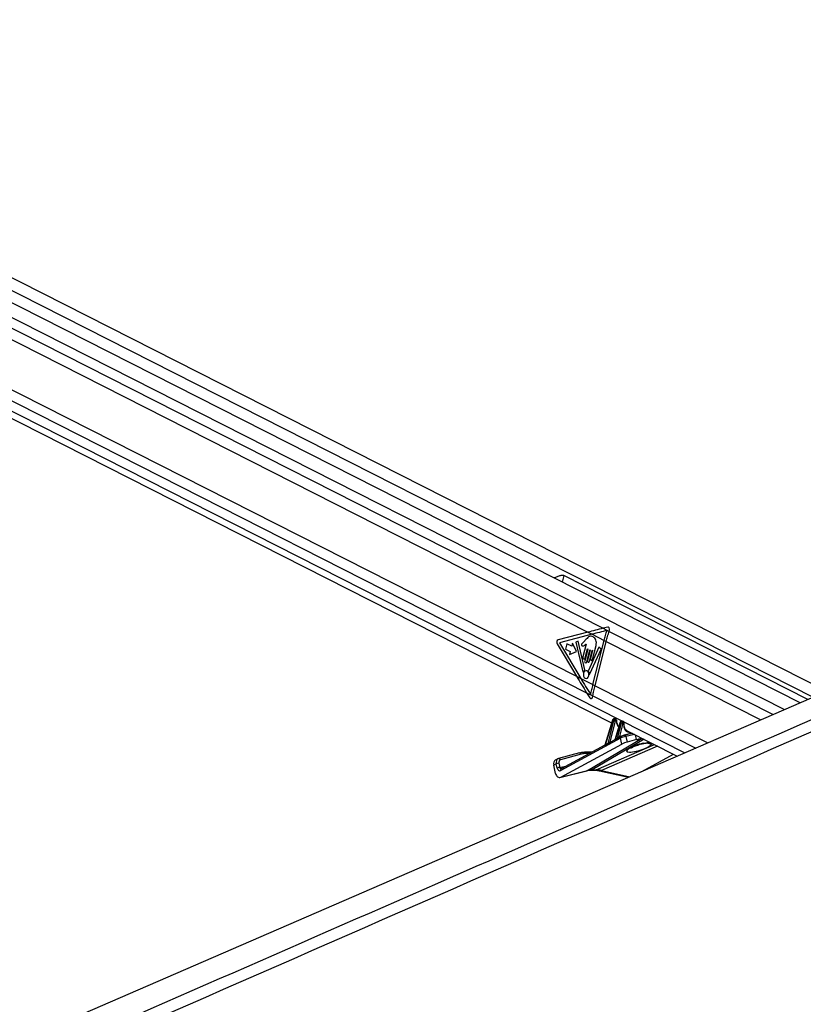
# Model space of a CAD drawing. Header units: millimetres. Extents: x 59675 to 443956, y 27057 to 412240.
# Tile 38 of 67: x 312714 to 333072, y 159086 to 184680. Entities that reach past the tile are written whole.
import ezdxf

# ---------------------------------------------------------------- set-up
doc = ezdxf.new("R2010")
doc.units = ezdxf.units.MM
doc.header["$LTSCALE"] = 50

msp = doc.modelspace()

# ---------------------------------------------------------------- linework, layer by layer
at = {"color": 7, "linetype": 'Continuous', "lineweight": 25}
for p, q in [((333674.14, 167220.83), (299285.16, 184680.47)), ((332989.5, 166923.57), (298937.97, 184211.89)), ((298566.54, 181393.05), (328092.32, 166402.5)), ((305078.45, 180130.67), (327476.21, 168759.09)), ((304921.81, 178913.28), (327180.86, 167612.13)), ((333190.43, 167010.81), (326851.52, 170229.15)), ((327476.21, 168759.09), (326700.58, 168557.19)), ((327583.65, 168704.54), (326735.29, 168483.71)), ((327476.21, 168759.09), (327583.65, 168704.54)), ((327583.65, 168704.54), (327899.31, 168544.28)), ((327990.42, 168890.06), (327869.11, 168859.57)), ((327869.11, 168859.57), (328026.88, 168779.47)), ((328026.88, 168779.47), (328036.12, 168809.63)), ((326675.49, 168458.05), (327180.86, 167612.13)), ((326735.29, 168483.71), (327288.69, 167557.38)), ((326932, 168456.15), (326896.38, 168315.82)), ((327053.84, 168394.29), (326932, 168456.15)), ((327073.54, 168471.91), (327053.84, 168394.29)), ((327176.48, 168252.82), (327073.54, 168471.91)), ((327220.48, 168527.53), (327157.76, 168496.66)), ((327157.76, 168496.66), (327346.53, 167729.61)), ((327396.85, 167779.99), (327220.48, 168527.53)), ((327429.64, 168449.73), (327345.5, 168117.86)), ((327433.63, 168576.57), (327364.96, 168500.32)), ((327593.29, 168048.88), (327686.58, 168416.42)), ((327607.67, 167395.43), (327899.31, 168544.28)), ((327661.68, 167368.01), (327953.32, 168516.85)), ((327899.31, 168544.28), (327953.32, 168516.85)), ((326896.38, 168315.82), (327018.21, 168253.97)), ((327018.21, 168253.97), (326998.51, 168176.35)), ((326998.51, 168176.35), (327176.48, 168252.82)), ((327469.5, 168321.39), (327391.68, 168014.85)), ((327402.45, 168088.95), (327462.38, 168325.01)), ((327448.64, 167985.93), (327526.45, 168292.48)), ((327533.57, 168288.86), (327467.26, 168027.62)), ((327762.97, 168371.76), (327487.22, 167761.2)), ((327517.1, 168002.32), (327588.52, 168283.7)), ((327529.28, 167674.51), (327820.65, 168319.67)), ((327595.64, 168280.08), (327543.38, 168074.22)), ((327820.65, 168319.67), (327762.97, 168371.76)), ((327180.86, 167612.13), (327288.69, 167557.38)), ((327288.69, 167557.38), (327607.67, 167395.43)), ((327607.67, 167395.43), (327661.68, 167368.01)), ((327441.97, 167186.6), (327524.77, 167055.13)), ((327441.97, 167186.6), (327601.91, 167105.4)), ((327595.55, 167073.85), (327601.91, 167105.4)), ((328114.89, 166475.62), (327912.35, 165819.44)), ((328121.31, 166469.07), (327921.27, 165820.94)), ((327999.55, 165865.81), (328148.27, 166455.38)), ((328182.56, 166446.94), (328047.84, 165912.85)), ((328148.27, 166455.38), (328121.31, 166469.07)), ((328166.32, 166504.46), (328150.77, 166504.46)), ((328156.74, 166502.99), (328183.13, 166489.59)), ((328172.3, 166502.99), (328156.74, 166502.99)), ((328198.69, 166489.59), (328172.3, 166502.99)), ((328316.93, 166420.67), (328176.19, 165964.68)), ((328206.72, 166487.73), (328180.3, 166501.14)), ((328183.13, 166489.59), (328198.69, 166489.59)), ((328323.36, 166414.11), (328186.69, 165971.32)), ((328209.55, 166458.44), (328194, 166458.44)), ((328248.43, 166005.72), (328348.25, 166401.48)), ((328382.55, 166393.04), (328294.65, 166044.56)), ((328348.25, 166401.48), (328323.36, 166414.11)), ((328359.82, 166449.51), (328352.82, 166449.51)), ((328358.79, 166448.04), (328383.12, 166435.69)), ((328365.8, 166448.04), (328358.79, 166448.04)), ((328390.13, 166435.69), (328365.8, 166448.04)), ((328398.16, 166433.82), (328373.8, 166446.19)), ((328383.12, 166435.69), (328390.13, 166435.69)), ((328400.99, 166404.54), (328393.98, 166404.54)), ((328625.95, 166131.57), (328415.51, 166078.99)), ((328479.35, 166206), (329796.51, 165537.26)), ((328325.03, 166006.36), (326768.1, 165165.33)), ((328172.13, 165959.05), (328049.62, 165892.87)), ((328337.17, 166048.2), (328286.31, 166020.73)), ((328358.5, 165850.96), (328325.03, 166006.36)), ((328337.17, 166048.2), (328342.37, 166050.21)), ((328415.51, 166078.99), (328409.07, 166076.48)), ((328460.97, 166047.14), (328491.9, 165903.51)), ((328739.05, 165965.26), (328491.9, 165903.51)), ((327254.96, 165619.26), (326713.46, 165472.41)), ((326769.39, 164992.55), (328358.5, 165850.96)), ((327911.99, 165818.52), (326780.23, 165207.17)), ((327575.62, 165636.82), (327389.79, 165636.82)), ((326695.85, 165465.7), (326629.26, 165432.4)), ((326708.36, 165470.47), (326713.46, 165472.41)), ((326724.54, 165352.53), (326748.31, 165242.2)), ((327301.38, 165587.67), (326759.89, 165440.82)), ((328877.94, 165138.44), (329703.58, 165584.44)), ((326655.31, 165338.02), (326588.76, 165304.73)), ((326635.85, 165086.09), (326588.76, 165304.73)), ((326679.08, 165227.69), (326655.31, 165338.02)), ((326750.36, 164985.09), (327445.92, 165158.89)), ((326769.39, 164992.55), (327465.25, 165166.42)), ((326780.23, 165207.17), (326779.71, 165206.94)), ((327549.43, 165171.23), (327657.96, 165171.23)), ((327584.78, 165179.8), (327693.31, 165179.8)), ((327773.71, 165157.99), (328534, 164989.11))]:
    msp.add_line(p, q, dxfattribs=at)
at = {"color": 8, "linetype": 'Continuous', "lineweight": 25}
for p, q in [((298989.9, 184502.37), (333325.89, 167069.63)), ((299057.36, 183764.76), (332579.13, 166745.4)), ((299069.57, 183481.4), (327869.11, 168859.57)), ((298706.37, 181511.6), (329997.75, 165624.63)), ((298852.83, 181701.6), (327441.97, 167186.6)), ((326851.52, 170229.15), (326808.96, 170061.5)), ((328026.88, 168779.47), (332284.87, 166617.64)), ((327953.32, 168516.85), (331966.4, 166479.37)), ((327661.68, 167368.01), (330589.47, 165881.54)), ((327601.91, 167105.4), (330278.43, 165746.49)), ((328416.6, 166079.26), (328616.79, 166136.22)), ((327465.25, 165166.42), (328882.82, 166001.15)), ((328934.8, 165974.76), (327584.78, 165179.8)), ((328047.84, 165912.85), (328129.75, 165936.16)), ((328294.65, 166044.56), (328413.08, 166078.26)), ((328682.98, 166102.61), (328460.97, 166047.14)), ((328739.05, 165965.26), (328712.72, 166087.51)), ((328912.14, 165871.95), (328907.56, 165865.1)), ((327513.9, 165603.49), (327423.12, 165603.49)), ((327693.31, 165179.8), (329206.47, 165836.83)), ((329281.42, 165798.77), (327825.09, 165166.42)), ((326748.31, 165242.2), (326928.39, 165287.2)), ((327465.25, 165166.42), (327445.92, 165158.89)), ((327825.09, 165166.42), (328564.24, 165002.24))]:
    msp.add_line(p, q, dxfattribs=at)
at = {"color": 7, "linetype": 'Continuous', "lineweight": 25, "flags": 128}
for points in [[(355895.59, 176868.82), (351517.38, 174967.92), (333994.34, 167359.85), (312649.86, 158092.61), (300829.56, 152960.54)], [(327899.31, 168544.28), (327907.66, 168576.75), (327916.22, 168609.22), (327924.99, 168641.69), (327933.96, 168674.14), (327943.15, 168706.6), (327952.54, 168739.04), (327962.14, 168771.45), (327971.94, 168803.86)], [(327953.32, 168516.85), (327961.77, 168549.71), (327970.43, 168582.56), (327979.31, 168615.4), (327988.4, 168648.25), (327997.7, 168681.07), (328007.22, 168713.89), (328016.94, 168746.69), (328026.88, 168779.47)], [(327462.38, 168325.01), (327463.14, 168326.8), (327464.33, 168328.04), (327465.76, 168328.54), (327467.22, 168328.23), (327468.48, 168327.16), (327469.36, 168325.48), (327469.72, 168323.46), (327469.5, 168321.39)], [(327526.45, 168292.48), (327527.21, 168294.27), (327528.4, 168295.5), (327529.83, 168296.01), (327531.29, 168295.7), (327532.56, 168294.63), (327533.44, 168292.95), (327533.79, 168290.93), (327533.57, 168288.86)], [(327588.52, 168283.7), (327589.28, 168285.49), (327590.47, 168286.73), (327591.9, 168287.23), (327593.36, 168286.92), (327594.63, 168285.85), (327595.51, 168284.17), (327595.86, 168282.14), (327595.64, 168280.08)], [(327345.5, 168117.86), (327343.75, 168101.35), (327346.61, 168085.15), (327353.63, 168071.73), (327363.75, 168063.13), (327375.43, 168060.66), (327386.88, 168064.7), (327396.37, 168074.63), (327402.45, 168088.95)], [(327391.68, 168014.85), (327389.94, 167998.33), (327392.79, 167982.13), (327399.82, 167968.72), (327409.94, 167960.12), (327421.61, 167957.65), (327433.07, 167961.69), (327442.56, 167971.62), (327448.64, 167985.93)], [(327467.26, 168027.62), (327465.73, 168013.18), (327468.23, 167999), (327474.38, 167987.26), (327483.23, 167979.73), (327493.45, 167977.57), (327503.47, 167981.11), (327511.78, 167989.8), (327517.1, 168002.32)], [(327543.38, 168074.22), (327541.86, 168059.75), (327544.36, 168045.56), (327550.51, 168033.8), (327559.38, 168026.26), (327569.61, 168024.1), (327579.65, 168027.64), (327587.97, 168036.34), (327593.29, 168048.88)], [(327346.53, 167729.61), (327347.43, 167727.14), (327348.76, 167725.11), (327350.43, 167723.66), (327352.32, 167722.9), (327354.28, 167722.9), (327356.17, 167723.65), (327357.84, 167725.09), (327359.18, 167727.12)], [(327406.07, 167560.27), (327433.92, 167554.38), (327461.24, 167564.02), (327483.88, 167587.71), (327498.38, 167621.84), (327502.54, 167661.23), (327495.73, 167699.86), (327478.98, 167731.88), (327454.84, 167752.39), (327426.99, 167758.27), (327399.67, 167748.63), (327377.03, 167724.95), (327362.53, 167690.81), (327358.37, 167651.43), (327365.18, 167612.79), (327381.93, 167580.78), (327406.07, 167560.27)], [(327516.17, 167678.17), (327516.86, 167675.31), (327518.12, 167672.86), (327519.83, 167671.05), (327521.84, 167670.02), (327523.98, 167669.88), (327526.05, 167670.65), (327527.87, 167672.24), (327529.28, 167674.51)], [(327548.21, 167134.38), (327554.89, 167166.97), (327561.78, 167199.57), (327568.89, 167232.19), (327576.22, 167264.83), (327583.76, 167297.47), (327591.52, 167330.12), (327599.49, 167362.78), (327607.67, 167395.43)], [(327601.91, 167105.4), (327608.61, 167138.18), (327615.54, 167170.98), (327622.69, 167203.8), (327630.05, 167236.62), (327637.64, 167269.46), (327645.43, 167302.31), (327653.45, 167335.16), (327661.68, 167368.01)], [(328358.79, 166448.04), (328355.51, 166449.22), (328352.82, 166449.51)], [(328365.8, 166448.04), (328362.51, 166449.22), (328359.82, 166449.51)], [(327378.01, 165633.97), (327384.74, 165636.31), (327389.79, 165636.82)]]:
    msp.add_lwpolyline(points, dxfattribs=at)
at = {"color": 8, "linetype": 'Continuous', "lineweight": 25, "flags": 128}
for points in [[(328114.89, 166475.62), (328114.83, 166475.37), (328115.15, 166474.07), (328116.37, 166472.54), (328118.45, 166470.86), (328121.31, 166469.07)], [(328150.77, 166504.46), (328153.46, 166504.16), (328156.74, 166502.99)], [(328166.32, 166504.46), (328169.01, 166504.16), (328172.3, 166502.99)], [(328216.09, 166450.12), (328219.36, 166451.66), (328221.86, 166453.42), (328223.5, 166455.35), (328224.22, 166457.38), (328224.26, 166457.95)], [(328323.36, 166414.11), (328320.5, 166415.91), (328318.42, 166417.6), (328317.2, 166419.12), (328316.88, 166420.42), (328316.93, 166420.67)], [(328407.45, 166394.53), (328410.69, 166395.42), (328413.16, 166396.55), (328414.77, 166397.91), (328415.46, 166399.43), (328415.47, 166399.51)], [(327584.78, 165179.8), (327564.59, 165172.77), (327550.03, 165171.23)], [(327693.31, 165179.8), (327673.12, 165172.77), (327657.96, 165171.23)]]:
    msp.add_lwpolyline(points, dxfattribs=at)
at = {"color": 7, "linetype": 'Continuous', "lineweight": 25}
for centre, radius, start, end in [((326732.8, 168496.29), 68.9, 117.885235, 213.715389), ((327452.93, 167683.02), 103.6, 125.257121, 154.808661), ((327385.41, 167776.69), 11.91, 310.379042, 16.07114), ((327499.25, 167755.79), 13.18, 155.794653, 215.29578), ((327374.82, 167662.75), 142.19, 6.229167, 36.927405), ((328191.17, 166555.83), 109.23, 246.870026, 265.477531), ((328166.86, 166466.45), 28.29, 343.567138, 54.885302), ((328182.41, 166466.45), 28.29, 343.567138, 54.885302), ((328391.17, 166501.95), 109.25, 246.872664, 265.476527), ((328366.86, 166412.54), 28.28, 343.55175, 54.90069), ((328373.86, 166412.54), 28.28, 343.55175, 54.90069), ((327987.82, 165862.16), 12.28, 342.871625, 17.25623), ((328176.02, 165967.81), 11.24, 333.841396, 18.203194), ((328238.07, 166002.24), 10.93, 330.987295, 18.579802), ((327376.37, 165145.23), 488.74, 89.807693, 105.001318), ((327421.55, 165139.21), 464.28, 89.806469, 105.000824), ((327909.07, 165817.21), 12.76, 346.886584, 17.021687), ((326721.28, 165195.73), 156.83, 88.806171, 114.87329), ((326745.06, 165085.34), 156.9, 88.812377, 114.867785)]:
    msp.add_arc(centre, radius, start, end, dxfattribs=at)
at = {"color": 8, "linetype": 'Continuous', "lineweight": 25}
for centre, radius, start, end in [((328062.04, 165910.91), 16.02, 175.923279, 246.851973), ((328062.97, 165911), 15.24, 173.02843, 247.469452), ((328310.79, 166043.67), 23.49, 186.659237, 229.738955), ((328310.76, 166042.95), 16.19, 174.297826, 237.733329), ((328357.99, 166019.48), 35.47, 125.939535, 201.716077), ((328420.44, 166037.66), 41.62, 13.164319, 96.804049), ((329083.22, 166064.68), 199.68, 245.327231, 285.15681), ((327260.55, 165577.57), 42.06, 13.886926, 97.630427), ((327384.44, 165598.14), 39.05, 7.865609, 82.129346), ((326719.06, 165430.73), 42.05, 13.875687, 97.654141), ((326801.05, 165178.45), 35.47, 125.939535, 201.716077), ((327788.3, 165229.84), 73.31, 258.555028, 300.118464)]:
    msp.add_arc(centre, radius, start, end, dxfattribs=at)
at = {"color": 7, "linetype": 'Continuous', "lineweight": 25}
for centre, major_axis, ratio, start_param, end_param in [((330304.64, 168759.09), (6213.25, 1296.16), 0.10113581, 1.95239926, 2.02221243), ((330412.08, 168704.54), (6213.25, 1296.16), 0.10113581, 1.95320612, 2.02221243), ((327995.61, 168830.2), (5.91, 60.72), 0.72055242, 4.43768529, 6.53518309), ((330009.29, 167612.13), (-4185.26, 5945.37), 0.32638962, 1.3449531, 1.41476627), ((330117.12, 167557.38), (-4185.26, 5945.37), 0.32638962, 1.3449531, 1.41435047), ((327555.05, 167094.41), (-5.38, 60.75), 0.68756481, 2.21147474, 4.30687684), ((328147.49, 166467.84), (17.47, 33.19), 0.66265734, 0.33557162, 1.87146136), ((328174.46, 166454.15), (16.48, 33.69), 0.66821788, 0.31590885, 1.85179859), ((328163.05, 166467.84), (17.47, 33.19), 0.66265734, 0.00972501, 0.33557162), ((328191.3, 166446.53), (5.15, 11.4), 0.67311087, 0.2954379, 1.83132764), ((328206.85, 166446.53), (5.15, 11.4), 0.67311087, 5.31438977, 6.57862321), ((328349.54, 166412.89), (17.47, 33.19), 0.66265734, 0.33557162, 1.87146136), ((328374.45, 166400.24), (16.48, 33.69), 0.66821788, 0.31590885, 1.85179859), ((328391.29, 166392.62), (5.15, 11.4), 0.67311087, 0.2954379, 1.83132764), ((328398.29, 166392.62), (5.15, 11.4), 0.67311087, 5.16851753, 6.57862321), ((328610.36, 166447.89), (112.32, 251.22), 0.67372426, 3.07138069, 3.10833504), ((329443.55, 166583.9), (1859.78, 979.44), 0.02780453, 2.44501466, 2.51484852), ((329434.82, 166584.31), (1850.91, 979.62), 0.02231465, 2.44630798, 2.51614183), ((328023.74, 165891.68), (31.05, 22.38), 0.14621474, 0.58388952, 0.66908713), ((329434.82, 166584.31), (1850.91, 979.62), 0.02231465, 2.25526507, 2.29941415), ((329443.55, 166583.9), (1859.78, 979.44), 0.02780453, 2.25397176, 2.29812083), ((328270.55, 166023.39), (31.05, 22.38), 0.14621474, 0.58388952, 0.89342472), ((328394.55, 166012.62), (95.91, 29.55), 0.19694661, 0.74710912, 2.31906142), ((328375.99, 166058.62), (47.08, 18.83), 0.12529539, 0.74295308, 2.31490538), ((328425.75, 165867.79), (94.16, 37.66), 0.12529539, 0.74295308, 2.31490538), ((328809.94, 165765.07), (327.08, 103.29), 0.22404369, 1.18320534, 6.3340499), ((328904.44, 166054.54), (235.4, 94.14), 0.12529539, 3.88454573, 4.51782076), ((326696.34, 165298.23), (-67.06, 134.17), 0.66669107, 0.00014143, 1.20312872), ((326762.93, 165331.53), (-67.07, 134.17), 0.6669834, 6.14969522, 6.28161439), ((326796.26, 165348.2), (-44.71, 89.45), 0.66669107, 6.14974225, 7.48631403), ((326745.67, 165260.99), (3.87, 102.07), 0.68239217, 1.92890269, 3.52444881), ((327820.41, 164236.96), (-448.05, 895.48), 0.65873397, 5.95732499, 6.13363981), ((327928.94, 164236.96), (-465.2, 886.81), 0.68844553, 5.76778625, 5.94410108), ((326735.74, 165136.05), (5.8, 153.11), 0.68239217, 1.92890269, 3.52444881)]:
    msp.add_ellipse(centre, major_axis=major_axis, ratio=ratio, start_param=start_param, end_param=end_param, dxfattribs=at)
at = {"color": 8, "linetype": 'Continuous', "lineweight": 25}
for centre, major_axis, ratio, start_param, end_param in [((328190.02, 166454.15), (16.48, 33.69), 0.66821788, 6.27653217, 6.59909416), ((328437.86, 166536.4), (123.67, 273.51), 0.67311087, 2.17279711, 2.91586149), ((328356.55, 166412.89), (17.47, 33.19), 0.66265734, 0.00972501, 0.33557162), ((328381.46, 166400.24), (16.48, 33.69), 0.66821788, 6.27045428, 6.59909416), ((328627.2, 166440.27), (123.67, 273.51), 0.67311087, 2.02692488, 3.51537223), ((326762.93, 165331.53), (-67.07, 134.17), 0.6669834, 6.28161439, 7.486267), ((326781.56, 165258.84), (11.9, 52.31), 0.59654088, 2.02636374, 3.43476807)]:
    msp.add_ellipse(centre, major_axis=major_axis, ratio=ratio, start_param=start_param, end_param=end_param, dxfattribs=at)
at = {"color": 7, "linetype": 'Continuous', "lineweight": 25}
for points, knots in [([(357846.12, 176990.27), (356481.46, 176384.54), (353752.15, 175173.07), (346132.51, 171811.73), (330088.76, 164762.94), (313489.17, 157489.98), (301761.7, 152353.13), (299828.27, 151506.27), (299805.33, 151496.22)], [0, 0, 0, 0, 0.0708623, 0.14172469, 0.39453835, 0.90018027, 0.99881584, 1, 1, 1, 1]), ([(326851.52, 170229.15), (326841.94, 170232.33), (326819.5, 170239.78), (326765.64, 170230.94), (326695.33, 170206.65), (326632.91, 170181.55), (326603.78, 170169.1), (326600.11, 170167.54)], [0, 0, 0, 0, 0.13843, 0.32417295, 0.63108437, 0.9535596, 1, 1, 1, 1]), ([(327364.96, 168500.32), (327352.83, 168489.37), (327337.64, 168475.68), (327318.58, 168460.12), (327311.8, 168447.13), (327309.28, 168433.97), (327310.4, 168423.46), (327314.4, 168412.56), (327324.8, 168402.34), (327334.79, 168401.59), (327339.8, 168401.21)], [0, 0, 0, 0, 0.36952138, 0.46221696, 0.55782466, 0.6536903, 0.70016825, 0.74699268, 0.87283412, 1, 1, 1, 1]), ([(327339.8, 168401.21), (327350.86, 168402.24), (327371.07, 168404.12), (327388.77, 168417.88), (327396.79, 168424.12)], [0, 0, 0, 0, 0.54683197, 1, 1, 1, 1]), ([(327396.79, 168424.12), (327401.31, 168429.16), (327410.02, 168438.87), (327419.82, 168446.2), (327424.54, 168449.72)], [0, 0, 0, 0, 0.51910167, 1, 1, 1, 1]), ([(327424.54, 168449.72), (327425.41, 168449.98), (327427.08, 168450.46), (327428.81, 168450.06), (327429.61, 168449.74), (327429.64, 168449.73)], [0, 0, 0, 0, 0.51415693, 0.98511539, 1, 1, 1, 1]), ([(327686.58, 168416.42), (327691.33, 168439.75), (327700.43, 168484.44), (327687.29, 168554.17), (327654.65, 168606.13), (327611.05, 168638.32), (327563.96, 168655.13), (327514.47, 168651.99), (327471.03, 168619.53), (327446.09, 168590.89), (327433.63, 168576.57)], [0, 0, 0, 0, 0.13106328, 0.2510223, 0.37692085, 0.50135726, 0.62715989, 0.75065054, 0.87536276, 1, 1, 1, 1]), ([(328150.77, 166504.46), (328146.59, 166503.98), (328138.76, 166503.07), (328128.34, 166496.64), (328119.76, 166487.61), (328116.51, 166479.63), (328114.89, 166475.62)], [0, 0, 0, 0, 0.25720079, 0.48238811, 0.74026031, 1, 1, 1, 1]), ([(328179.89, 166500.77), (328177.39, 166502.04), (328173.1, 166504.22), (328168.32, 166504.39), (328166.32, 166504.46)], [0, 0, 0, 0, 0.58289551, 1, 1, 1, 1]), ([(328224.26, 166457.96), (328223.95, 166461.52), (328223.3, 166469.06), (328217.81, 166479.01), (328211.67, 166485.7), (328207.23, 166487.15), (328206.41, 166487.42)], [0, 0, 0, 0, 0.29033177, 0.61590235, 0.92881207, 1, 1, 1, 1]), ([(328233.39, 166389.99), (328233.3, 166390.2), (328227.32, 166404.51), (328225.16, 166428.8), (328224.43, 166452.52), (328224.26, 166457.96)], [0, 0, 0, 0, 0.01136508, 0.77329733, 1, 1, 1, 1]), ([(328281.62, 166309.69), (328271.1, 166320.17), (328250.53, 166340.65), (328239.02, 166373.79), (328233.39, 166389.99)], [0, 0, 0, 0, 0.511207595, 1, 1, 1, 1]), ([(328352.82, 166449.51), (328348.64, 166449.03), (328340.81, 166448.12), (328330.39, 166441.69), (328321.81, 166432.66), (328318.56, 166424.68), (328316.93, 166420.67)], [0, 0, 0, 0, 0.25720206, 0.48239051, 0.74023873, 1, 1, 1, 1]), ([(328373.49, 166445.81), (328372.36, 166446.53), (328368.29, 166449.13), (328363.38, 166449.35), (328359.82, 166449.51)], [0, 0, 0, 0, 0.27638797, 1, 1, 1, 1]), ([(328415.47, 166399.51), (328415.57, 166403.32), (328415.77, 166411.23), (328411.35, 166422.16), (328405.06, 166430.12), (328399.8, 166432.5), (328398.04, 166433.29)], [0, 0, 0, 0, 0.277135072, 0.575690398, 0.858575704, 1, 1, 1, 1]), ([(328423.53, 166290.99), (328423.46, 166291.15), (328416.84, 166306.08), (328412.74, 166343.3), (328414.6, 166381.49), (328415.47, 166399.51)], [0, 0, 0, 0, 0.00585739, 0.53085488, 1, 1, 1, 1]), ([(328487.78, 166203.96), (328482.74, 166206.39), (328465.13, 166214.87), (328441.8, 166243.12), (328429.54, 166275.25), (328423.53, 166290.99)], [0, 0, 0, 0, 0.17019462, 0.59363255, 1, 1, 1, 1]), ([(327999.55, 165865.81), (328002.91, 165869.28), (328012.38, 165879.1), (328024.63, 165893.99), (328036.46, 165905.41), (328042.38, 165910.1), (328045.29, 165911.64), (328046.07, 165912.05)], [0, 0, 0, 0, 0.23895513, 0.67465906, 0.83987127, 0.9571524, 1, 1, 1, 1]), ([(328049.67, 165892.79), (328049.04, 165892.48), (328044.86, 165890.41), (328031.83, 165881.61), (328015.71, 165869.04), (328003.92, 165861.38), (327999.56, 165858.55)], [0, 0, 0, 0, 0.03282868, 0.21847387, 0.71100758, 1, 1, 1, 1]), ([(328176.07, 165964.71), (328175.98, 165964.28), (328175.66, 165962.82), (328174.35, 165961), (328173.03, 165959.6), (328172.13, 165959.06), (328172.11, 165959.04), (328172.11, 165959.04)], [0, 0, 0, 0, 0.11992288, 0.40864695, 0.67175793, 0.94294294, 1, 1, 1, 1]), ([(328286.38, 166020.6), (328285.11, 166019.96), (328275.91, 166015.26), (328262.77, 166005.89), (328252.06, 165999.56), (328247.63, 165996.94)], [0, 0, 0, 0, 0.08571794, 0.62123878, 1, 1, 1, 1]), ([(328248.43, 166005.72), (328251.82, 166008.99), (328260.27, 166017.13), (328272.15, 166029.38), (328282.31, 166037.86), (328286.49, 166040.37), (328287.46, 166040.95)], [0, 0, 0, 0, 0.29224449, 0.72864496, 0.93732781, 1, 1, 1, 1]), ([(328592.76, 165744.5), (328593.69, 165745.27), (328595.74, 165746.97), (328612.42, 165758), (328640.97, 165773.61), (328683.45, 165793.56), (328737.75, 165815.44), (328799.55, 165836.63), (328857.73, 165853.59), (328893.55, 165861.86), (328907.62, 165865.11)], [0, 0, 0, 0, 0.08617908, 0.18974198, 0.31377451, 0.45606558, 0.60922214, 0.76323446, 0.90698196, 1, 1, 1, 1]), ([(328907.48, 165864.89), (328920.33, 165867.56), (328948.82, 165873.5), (328985.53, 165877.87), (329011.04, 165879.29), (329022.68, 165878.67), (329021.79, 165878.77), (329021.54, 165878.8)], [0, 0, 0, 0, 0.228657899, 0.507210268, 0.741437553, 0.926490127, 1, 1, 1, 1]), ([(327912.29, 165819.5), (327912.21, 165819.18), (327911.94, 165818.16), (327911.84, 165818.16), (327911.77, 165818.15)], [0, 0, 0, 0, 0.30797773, 1, 1, 1, 1]), ([(327445.92, 165158.89), (327454.08, 165160.8), (327486.74, 165168.42), (327522.56, 165170.03), (327549.43, 165171.23)], [0, 0, 0, 0, 0.24974394, 1, 1, 1, 1]), ([(327657.96, 165171.23), (327667.2, 165171.07), (327701.26, 165170.45), (327740.36, 165165.21), (327770.5, 165158.68), (327773.71, 165157.99)], [0, 0, 0, 0, 0.249610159, 0.920029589, 1, 1, 1, 1])]:
    msp.add_open_spline(points, degree=3, knots=knots, dxfattribs=at)
at = {"color": 8, "linetype": 'Continuous', "lineweight": 25}
for points, knots in [([(300899.57, 152308.05), (308457, 155616.36), (319571.96, 160482.01), (335592.62, 167497.87), (345428.86, 171807.45), (353085.34, 175165.5), (355837.49, 176373.86), (357213.57, 176978.04)], [0, 0, 0, 0, 0.40295159, 0.59263416, 0.85388806, 0.92694407, 1, 1, 1, 1]), ([(328186.11, 165962.86), (328184.03, 165961.75), (328179.77, 165959.49), (328174.22, 165957.57), (328171.07, 165957.42), (328170.44, 165958.41), (328172.02, 165958.93), (328172.17, 165958.97)], [0, 0, 0, 0, 0.22977727, 0.4700416, 0.72399708, 0.97459994, 1, 1, 1, 1]), ([(328176.29, 165964.65), (328176.23, 165964.6), (328176.08, 165964.46), (328176.36, 165964.26), (328177.01, 165964.32), (328179, 165965.25), (328182, 165967.21), (328185.12, 165969.95), (328186.69, 165971.32)], [0, 0, 0, 0, 0.0344968, 0.09655444, 0.33133413, 0.40167699, 0.69837512, 1, 1, 1, 1]), ([(328912.14, 165871.95), (328922.53, 165874.11), (328957.94, 165881.45), (329016.8, 165889.39), (329078.55, 165892.04), (329102.65, 165886.42), (329114, 165883.78)], [0, 0, 0, 0, 0.120851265, 0.41180876, 0.723171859, 1, 1, 1, 1]), ([(327921.49, 165814.31), (327919.48, 165813.26), (327915.75, 165811.3), (327911.23, 165810.47), (327908.42, 165811.51), (327907.81, 165814.22), (327909.88, 165816.66), (327911.34, 165818.02), (327911.77, 165818.24), (327911.84, 165818.27)], [0, 0, 0, 0, 0.20813057, 0.38392243, 0.54856041, 0.74120255, 0.95444903, 0.99286365, 1, 1, 1, 1]), ([(327912.46, 165819.41), (327912.26, 165818.54), (327911.9, 165816.95), (327913.02, 165816.24), (327914.42, 165816.25), (327915.57, 165816.65), (327918.07, 165818.16), (327919.75, 165819.62), (327921.27, 165820.94)], [0, 0, 0, 0, 0.2357986, 0.42869609, 0.45582029, 0.6603007, 0.69408358, 1, 1, 1, 1])]:
    msp.add_open_spline(points, degree=3, knots=knots, dxfattribs=at)

doc.saveas('drawing.dxf')
